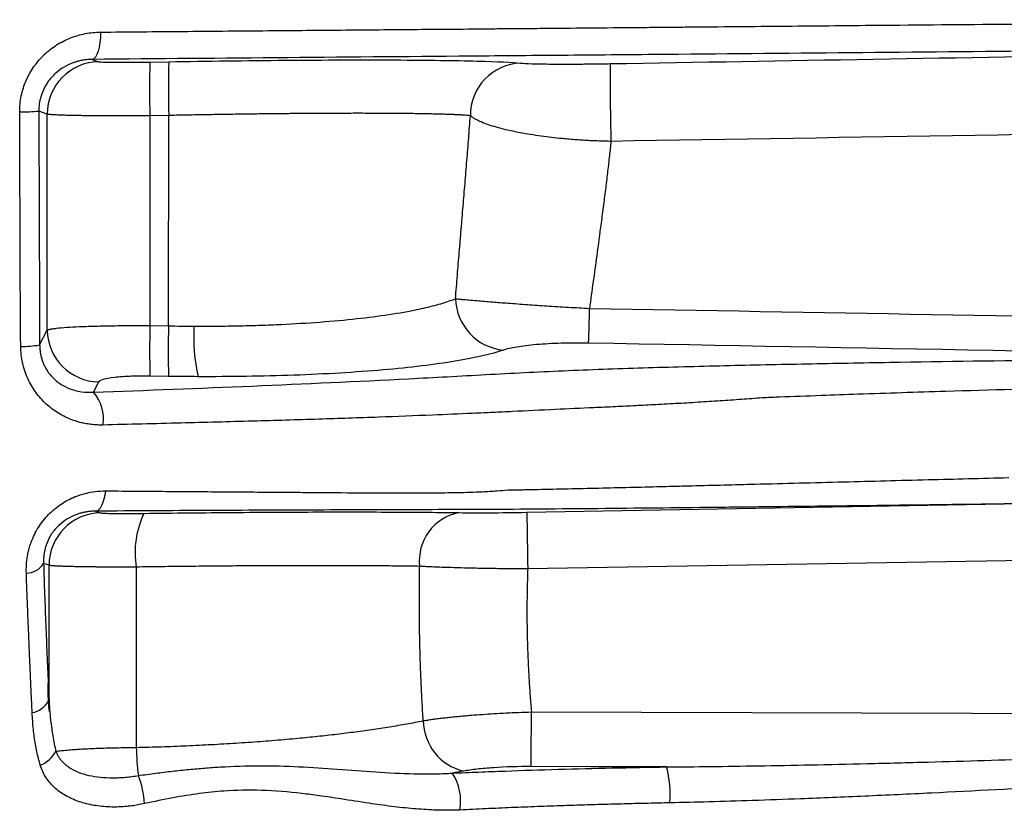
# Model space of a CAD drawing. Header units: millimetres. Extents: x 5 to 597, y 5 to 415.
# Tile 86 of 132: x 336.29 to 341.92, y 312.48 to 317.01. Entities that reach past the tile are written whole.
import ezdxf

# ---------------------------------------------------------------- set-up
doc = ezdxf.new("R2010")
doc.units = ezdxf.units.MM

msp = doc.modelspace()

# ---------------------------------------------------------------- linework, layer by layer
at = {"color": 7, "linetype": 'Continuous', "lineweight": 25}
for p, q in [((336.7, 316.7799), (336.7366, 316.7668)), ((337.0307, 316.7646), (337.1389, 316.7664)), ((336.4426, 316.4664), (336.3946, 316.4835)), ((336.4426, 315.2286), (336.4426, 316.4664)), ((337.1389, 316.4587), (337.0307, 316.4569)), ((337.0307, 316.4569), (337.0307, 315.2548)), ((337.1372, 315.2532), (337.1389, 316.4587)), ((336.3995, 315.1439), (336.4426, 315.2286)), ((337.0307, 315.2548), (337.1372, 315.2532)), ((336.7366, 314.932), (336.7069, 314.8735)), ((337.1372, 314.9639), (337.0307, 314.9655)), ((336.7197, 314.1918), (336.7472, 314.182)), ((336.4532, 313.8816), (336.4218, 313.8928)), ((336.4521, 313.0986), (336.4502, 313.0986))]:
    msp.add_line(p, q, dxfattribs=at)
at = {"color": 7, "linetype": 'Continuous', "lineweight": 25, "flags": 128}
for points in [[(336.7479, 316.9361), (336.747, 316.906), (336.7443, 316.8772), (336.74, 316.8505), (336.7341, 316.8271), (336.7268, 316.8077), (336.7186, 316.793), (336.7095, 316.7836), (336.7, 316.7799)], [(336.7197, 314.1918), (336.7295, 314.1946), (336.739, 314.2012), (336.7479, 314.2116), (336.7561, 314.2255), (336.7633, 314.2425), (336.7694, 314.2622), (336.7742, 314.2842), (336.7775, 314.3078)], [(339.1882, 314.1852), (340.7192, 314.2119), (341.9218, 314.2329)], [(336.4532, 313.1176), (336.4532, 313.5454), (336.4532, 313.8816)], [(336.9519, 313.8714), (336.9524, 313.2929), (336.9527, 312.8384)], [(339.2136, 312.7286), (339.2137, 312.7418), (339.2137, 312.7646), (339.2138, 312.7962), (339.2139, 312.8357), (339.2141, 312.8815), (339.2142, 312.9323), (339.2144, 312.9862), (339.2145, 313.0415)], [(339.2145, 313.0415), (342.9981, 313.0305), (345.9713, 313.0219)], [(339.9886, 312.7263), (339.5546, 312.7276), (339.2136, 312.7286)]]:
    msp.add_lwpolyline(points, dxfattribs=at)
at = {"color": 7, "linetype": 'Continuous', "lineweight": 25}
for centre, radius, start, end in [((336.7428, 316.4666), 0.3002, 91.1804, 180.0467), ((341.6309, 316.6108), 4.6028, 178.0845, 181.9155), ((341.7391, 316.6126), 4.6028, 178.0845, 181.9155), ((339.1636, 316.4603), 0.2984, 92.0429, 180.5681), ((353.0914, 316.6907), 13.4266, 179.72371, 181.62382), ((336.2985, 317.6183), 1.1389, 269.3357, 274.8415), ((339.0862, 315.4188), 0.3063, 181.8693, 263.9271), ((329.6903, 315.5132), 9.8584, 357.91464, 359.07192), ((336.7441, 315.2335), 0.3016, 180.93, 268.575), ((342.725, 315.1102), 5.6962, 178.545, 181.455), ((342.8315, 315.1085), 5.6962, 178.545, 181.455), ((338.291, 315.1906), 1.0099, 176.5344, 193.0661), ((336.305, 315.6821), 0.5464, 268.5466, 279.9658), ((336.5432, 314.724), 0.2217, 349.9479, 42.402), ((336.7534, 313.8818), 0.3002, 91.1804, 180.0467), ((337.48, 313.9518), 0.5342, 154.8186, 188.657), ((338.852, 313.9089), 0.2791, 100.4689, 186.8481), ((401.4876, 315.0296), 62.3051, 180.776497, 181.074572), ((336.3228, 313.9521), 0.1154, 270.2437, 329.0728), ((336.334, 313.1685), 0.1326, 279.8291, 330.8968), ((338.8981, 312.9968), 0.303, 181.041, 256.2504), ((338.4865, 312.8723), 1.5342, 181.2667, 187.3079), ((336.3403, 312.8978), 0.1729, 291.2689, 331.7434), ((339.4005, 312.5693), 0.6087, 355.4302, 14.9435), ((336.4763, 312.4867), 0.5243, 3.2258, 21.2971), ((338.5146, 312.5298), 0.295, 350.2433, 33.1755)]:
    msp.add_arc(centre, radius, start, end, dxfattribs=at)
for points, knots in [([(336.7479, 316.9361), (336.9048, 316.9375), (337.2149, 316.9403), (337.6739, 316.9443), (338.1211, 316.9481), (338.5564, 316.9522), (338.8719, 316.9538), (339.0594, 316.9566), (339.1291, 316.9567), (339.1927, 316.9574), (339.3324, 316.9585), (339.5424, 316.9604), (339.7763, 316.9627), (339.9324, 316.9639), (340.0262, 316.9651), (340.1681, 316.9659), (340.3885, 316.9683), (340.671, 316.9708), (340.9507, 316.9734), (341.3898, 316.9775), (341.9852, 316.9826), (342.7339, 316.9871), (343.5051, 316.9915), (344.2761, 316.9961), (345.0239, 317.0009), (345.4965, 317.0053), (345.7196, 317.0074)], [0, 0, 0, 0, 0.052531, 0.103814, 0.153828, 0.202558, 0.24999, 0.259893, 0.265615, 0.273421, 0.28124, 0.312488, 0.343737, 0.359362, 0.364563, 0.374988, 0.406679, 0.438074, 0.469176, 0.499991, 0.584535, 0.667847, 0.749996, 0.842209, 0.925532, 1, 1, 1, 1]), ([(336.2853, 316.4795), (336.2852, 316.5106), (336.2883, 316.5412), (336.3006, 316.6013), (336.31, 316.6311), (336.3466, 316.7153), (336.3825, 316.7661), (336.4477, 316.828), (336.4716, 316.8466), (336.522, 316.8785), (336.5483, 316.8919), (336.6032, 316.9135), (336.6318, 316.9218), (336.6893, 316.933), (336.7184, 316.9359), (336.7479, 316.9361)], [0, 0, 0, 0, 0.125, 0.125, 0.25, 0.25, 0.5, 0.5, 0.625, 0.625, 0.75, 0.75, 0.875, 0.875, 1, 1, 1, 1]), ([(345.6731, 316.8589), (345.2985, 316.8555), (344.9244, 316.8522), (344.1762, 316.8456), (343.8022, 316.8423), (342.6799, 316.8323), (341.931, 316.8256), (340.8067, 316.8155), (340.4319, 316.8121), (339.8694, 316.807), (339.682, 316.8053), (339.3081, 316.802), (339.1218, 316.8005), (338.1926, 316.7927), (337.447, 316.7864), (336.7, 316.7799)], [0, 0, 0, 0, 0.125, 0.125, 0.25, 0.25, 0.5, 0.5, 0.625, 0.625, 0.6875, 0.6875, 0.75, 0.75, 1, 1, 1, 1]), ([(336.7, 316.7799), (336.6915, 316.7796), (336.675, 316.7792), (336.6512, 316.7762), (336.6292, 316.772), (336.6092, 316.7667), (336.5779, 316.7563), (336.5376, 316.737), (336.4901, 316.7021), (336.4502, 316.6587), (336.4221, 316.6115), (336.4054, 316.5667), (336.3962, 316.5257), (336.3951, 316.4979), (336.3946, 316.4841)], [0, 0, 0, 0, 0.057891, 0.111898, 0.162026, 0.208278, 0.250662, 0.382137, 0.500538, 0.629384, 0.750051, 0.834176, 0.917282, 1, 1, 1, 1]), ([(336.7366, 316.7668), (336.739, 316.7659), (336.7474, 316.7652), (336.7785, 316.7639), (336.8012, 316.7635), (336.8576, 316.763), (336.8911, 316.7631), (336.9609, 316.7636), (336.9969, 316.764), (337.0307, 316.7646)], [0, 0, 0, 0, 0.25, 0.25, 0.5, 0.5, 0.75, 0.75, 1, 1, 1, 1]), ([(337.1389, 316.7664), (337.3557, 316.7701), (337.5842, 316.7731), (337.9175, 316.7758), (338.0269, 316.7764), (338.237, 316.777), (338.3378, 316.777), (338.5258, 316.7762), (338.6131, 316.7755), (338.7707, 316.7735), (338.841, 316.7722), (339.0233, 316.7674), (339.1063, 316.7632), (339.153, 316.7585)], [0, 0, 0, 0, 0.25, 0.25, 0.375, 0.375, 0.5, 0.5, 0.625, 0.625, 0.75, 0.75, 1, 1, 1, 1]), ([(339.153, 316.7585), (339.1664, 316.7571), (339.1882, 316.756), (339.2335, 316.7547), (339.2507, 316.7543), (339.2885, 316.7537), (339.3091, 316.7535), (339.354, 316.7532), (339.3785, 316.7531), (339.4298, 316.7531), (339.4567, 316.7532), (339.5129, 316.7535), (339.5426, 316.7538), (339.6031, 316.7545), (339.6338, 316.755), (339.6649, 316.7555)], [0, 0, 0, 0, 0.25, 0.25, 0.375, 0.375, 0.5, 0.5, 0.625, 0.625, 0.75, 0.75, 0.875, 0.875, 1, 1, 1, 1]), ([(336.2911, 315.1359), (336.2908, 315.1614), (336.2901, 315.2148), (336.2895, 315.2898), (336.2891, 315.376), (336.2887, 315.4893), (336.2882, 315.6376), (336.287, 315.9738), (336.2861, 316.2549), (336.2853, 316.4795)], [0, 0, 0, 0, 0.057099, 0.119212, 0.167582, 0.24946, 0.37228, 0.49859, 1, 1, 1, 1]), ([(336.3946, 316.4835), (336.3954, 316.2603), (336.3966, 315.9253), (336.398, 315.5346), (336.3986, 315.3672), (336.399, 315.2555), (336.3992, 315.1997), (336.3995, 315.1439)], [0, 0, 0, 0, 0.5, 0.75, 0.875, 0.875, 1, 1, 1, 1]), ([(337.0307, 316.4569), (337.0188, 316.4568), (336.9953, 316.4566), (336.9608, 316.4564), (336.9275, 316.4563), (336.8957, 316.4562), (336.8653, 316.4562), (336.8364, 316.4562), (336.809, 316.4562), (336.7832, 316.4563), (336.7588, 316.4564), (336.7359, 316.4565), (336.7145, 316.4567), (336.6946, 316.4569), (336.676, 316.4571), (336.6588, 316.4573), (336.643, 316.4575), (336.6166, 316.4579), (336.5816, 316.4585), (336.5421, 316.4596), (336.5089, 316.4607), (336.4824, 316.462), (336.4625, 316.4634), (336.4486, 316.4649), (336.4446, 316.4659), (336.4426, 316.4664)], [0, 0, 0, 0, 0.04019, 0.07919, 0.116998, 0.153615, 0.18904, 0.223275, 0.256318, 0.28817, 0.318831, 0.3483, 0.376579, 0.403665, 0.429561, 0.454265, 0.477778, 0.500099, 0.575111, 0.648924, 0.721538, 0.792952, 0.863168, 0.932183, 1, 1, 1, 1]), ([(338.8653, 316.4573), (338.8606, 316.4578), (338.8512, 316.4586), (338.8343, 316.4599), (338.8153, 316.4611), (338.794, 316.4622), (338.7703, 316.4633), (338.7443, 316.4643), (338.7159, 316.4653), (338.6852, 316.4661), (338.652, 316.467), (338.6165, 316.4677), (338.5786, 316.4684), (338.5383, 316.469), (338.4956, 316.4696), (338.4505, 316.47), (338.4031, 316.4704), (338.3535, 316.4707), (338.3015, 316.4708), (338.2487, 316.4709), (338.1941, 316.4709), (338.137, 316.4708), (338.0746, 316.4706), (338.0067, 316.4703), (337.9332, 316.4698), (337.8539, 316.4692), (337.7688, 316.4684), (337.6777, 316.4674), (337.5808, 316.4661), (337.4781, 316.4647), (337.3698, 316.463), (337.2561, 316.461), (337.1784, 316.4595), (337.1389, 316.4587)], [0, 0, 0, 0, 0.0259607, 0.0521349, 0.0785228, 0.1051243, 0.1319394, 0.1589681, 0.1862105, 0.2136666, 0.2413364, 0.2692198, 0.297317, 0.3256278, 0.3541524, 0.3828908, 0.4118429, 0.4410087, 0.4703883, 0.4999817, 0.5275399, 0.5569156, 0.5881089, 0.6211198, 0.6559482, 0.6925941, 0.7310574, 0.7713381, 0.8134361, 0.8573513, 0.9030838, 0.9506334, 1, 1, 1, 1]), ([(338.7801, 315.4088), (338.7836, 315.4533), (338.7908, 315.5423), (338.8017, 315.675), (338.8127, 315.8072), (338.8237, 315.9386), (338.8346, 316.0693), (338.8453, 316.1994), (338.8556, 316.3288), (338.862, 316.4145), (338.8653, 316.4573)], [0, 0, 0, 0, 0.125482, 0.250776, 0.375906, 0.500898, 0.625777, 0.750571, 0.875303, 1, 1, 1, 1]), ([(339.6702, 316.3103), (339.6572, 316.3105), (339.631, 316.3111), (339.5915, 316.3124), (339.5517, 316.3142), (339.5116, 316.3164), (339.4714, 316.3191), (339.4314, 316.3223), (339.3629, 316.3285), (339.2647, 316.3398), (339.1564, 316.3576), (339.0532, 316.3794), (338.9799, 316.4007), (338.9283, 316.4206), (338.8992, 316.4345), (338.8788, 316.4465), (338.8695, 316.4539), (338.8653, 316.4573)], [0, 0, 0, 0, 0.034445, 0.069441, 0.104954, 0.140947, 0.177378, 0.214203, 0.251374, 0.369404, 0.500932, 0.601229, 0.750329, 0.826755, 0.893552, 0.951141, 1, 1, 1, 1]), ([(339.6702, 316.3103), (339.6673, 316.2829), (339.6612, 316.2264), (339.651, 316.1384), (339.6397, 316.0447), (339.6271, 315.9452), (339.6101, 315.8151), (339.5833, 315.6188), (339.561, 315.4544), (339.5474, 315.3536)], [0, 0, 0, 0, 0.089183, 0.183704, 0.283567, 0.388777, 0.499336, 0.692878, 1, 1, 1, 1]), ([(337.283, 315.2516), (337.3029, 315.2516), (337.3428, 315.2515), (337.4024, 315.2518), (337.4617, 315.2524), (337.5208, 315.2533), (337.5794, 315.2546), (337.6376, 315.2562), (337.6953, 315.2582), (337.8112, 315.2628), (337.982, 315.2726), (338.192, 315.291), (338.3828, 315.3146), (338.5132, 315.3369), (338.5987, 315.355), (338.6494, 315.3672), (338.697, 315.3802), (338.7415, 315.3941), (338.7671, 315.4038), (338.7801, 315.4088)], [0, 0, 0, 0, 0.030324, 0.060697, 0.091118, 0.121589, 0.152112, 0.182688, 0.213317, 0.244002, 0.369586, 0.497973, 0.622928, 0.753085, 0.799841, 0.847908, 0.89729, 0.947986, 1, 1, 1, 1]), ([(338.7801, 315.4088), (338.785, 315.4083), (338.7968, 315.4072), (338.8207, 315.405), (338.8555, 315.4018), (338.911, 315.3971), (338.9863, 315.3909), (339.0841, 315.3833), (339.1884, 315.3757), (339.2852, 315.3692), (339.3641, 315.3641), (339.4257, 315.3604), (339.4868, 315.3568), (339.5273, 315.3546), (339.5474, 315.3536)], [0, 0, 0, 0, 0.039452, 0.093869, 0.163971, 0.250491, 0.384499, 0.500015, 0.63016, 0.749705, 0.814064, 0.877342, 0.939369, 1, 1, 1, 1]), ([(336.4426, 315.2286), (336.4436, 315.2292), (336.4456, 315.2305), (336.4509, 315.2323), (336.4576, 315.234), (336.4655, 315.2356), (336.4745, 315.2371), (336.4844, 315.2385), (336.5072, 315.2413), (336.5505, 315.2451), (336.6158, 315.2487), (336.6772, 315.2511), (336.7309, 315.2526), (336.7877, 315.2538), (336.8468, 315.2546), (336.9075, 315.2551), (336.9689, 315.2552), (337.0102, 315.2549), (337.0307, 315.2548)], [0, 0, 0, 0, 0.039284, 0.076979, 0.113084, 0.1476, 0.180527, 0.211864, 0.241612, 0.375705, 0.500415, 0.574038, 0.646902, 0.719011, 0.790371, 0.860986, 0.93086, 1, 1, 1, 1]), ([(339.5421, 315.1545), (339.4881, 315.1555), (339.4356, 315.1552), (339.3337, 315.1521), (339.2869, 315.1494), (339.2009, 315.142), (339.1636, 315.1374), (339.0994, 315.1267), (339.0735, 315.1207), (339.0538, 315.1141)], [0, 0, 0, 0, 0.25, 0.25, 0.5, 0.5, 0.75, 0.75, 1, 1, 1, 1]), ([(336.7615, 314.6854), (336.7515, 314.6853), (336.7316, 314.6852), (336.702, 314.6873), (336.6728, 314.6911), (336.6441, 314.6967), (336.6158, 314.7042), (336.5691, 314.7197), (336.5069, 314.7493), (336.4352, 314.8032), (336.3748, 314.8706), (336.3362, 314.9378), (336.3137, 314.9956), (336.3012, 315.0413), (336.2931, 315.0881), (336.2918, 315.1199), (336.2911, 315.1359)], [0, 0, 0, 0, 0.042113, 0.083875, 0.12542, 0.166878, 0.20838, 0.250048, 0.376378, 0.499555, 0.626022, 0.749155, 0.812459, 0.874899, 0.937177, 1, 1, 1, 1]), ([(336.3995, 315.1439), (336.3997, 315.1368), (336.4001, 315.1225), (336.4026, 315.1013), (336.4066, 315.0805), (336.4123, 315.0602), (336.4195, 315.0404), (336.4333, 315.0101), (336.4592, 314.9709), (336.4996, 314.9322), (336.5472, 314.9023), (336.5936, 314.8847), (336.6475, 314.873), (336.6839, 314.8733), (336.7069, 314.8735)], [0, 0, 0, 0, 0.041738, 0.083323, 0.124902, 0.166623, 0.208633, 0.251075, 0.369974, 0.501302, 0.616149, 0.750502, 0.842782, 1, 1, 1, 1]), ([(339.0538, 315.1141), (338.9868, 315.0918), (338.8947, 315.0703), (338.6627, 315.0316), (338.5227, 315.0146), (338.2087, 314.9872), (338.0348, 314.977), (337.6747, 314.9642), (337.4887, 314.9615), (337.3073, 314.9623)], [0, 0, 0, 0, 0.25, 0.25, 0.5, 0.5, 0.75, 0.75, 1, 1, 1, 1]), ([(336.7069, 314.8735), (337.0121, 314.8844), (337.3157, 314.896), (337.9177, 314.9215), (338.2162, 314.9353), (338.6595, 314.9582), (338.8065, 314.9661), (339.0994, 314.9825), (339.2474, 314.99), (339.5478, 315.003), (339.6999, 315.0086), (339.9312, 315.0157), (340.0089, 315.0179), (340.1643, 315.022), (340.2423, 315.024), (340.4768, 315.0296), (340.6342, 315.0329), (340.9496, 315.0392), (341.1079, 315.0421), (341.5841, 315.0501), (341.9036, 315.0545), (342.8683, 315.0651), (343.5197, 315.0685), (344.1777, 315.0688)], [0, 0, 0, 0, 0.125, 0.125, 0.25, 0.25, 0.3125, 0.3125, 0.375, 0.375, 0.4375, 0.4375, 0.46875, 0.46875, 0.5, 0.5, 0.5625, 0.5625, 0.625, 0.625, 0.75, 0.75, 1, 1, 1, 1]), ([(337.0307, 314.9655), (336.9969, 314.966), (336.9609, 314.9658), (336.8911, 314.9632), (336.8576, 314.9609), (336.8012, 314.9544), (336.7785, 314.9504), (336.7474, 314.9414), (336.739, 314.9366), (336.7366, 314.932)], [0, 0, 0, 0, 0.25, 0.25, 0.5, 0.5, 0.75, 0.75, 1, 1, 1, 1]), ([(344.1956, 314.9312), (344.1242, 314.9305), (343.9778, 314.929), (343.7528, 314.9262), (343.5171, 314.9229), (343.2331, 314.9182), (342.8452, 314.911), (342.2813, 314.8981), (341.6747, 314.8809), (341.1806, 314.8646), (340.864, 314.8532), (340.6857, 314.8468), (340.5784, 314.8426), (340.5502, 314.8415)], [0, 0, 0, 0, 0.058028, 0.119035, 0.183047, 0.250091, 0.350792, 0.500127, 0.712596, 0.851113, 0.910157, 0.976397, 1, 1, 1, 1]), ([(340.5502, 314.8415), (340.5108, 314.8386), (340.4307, 314.8327), (340.309, 314.8243), (340.1837, 314.8162), (340.0554, 314.8083), (339.9309, 314.8022), (339.8111, 314.7952), (339.6932, 314.7897), (339.5388, 314.7826), (339.3409, 314.7735), (339.1677, 314.7655), (339.0492, 314.7597), (338.9945, 314.7571), (338.9375, 314.7547), (338.8233, 314.7491), (338.6235, 314.741), (338.3303, 314.7294), (337.9874, 314.7179), (337.6102, 314.707), (337.1985, 314.6961), (336.9107, 314.689), (336.7615, 314.6854)], [0, 0, 0, 0, 0.029749, 0.060497, 0.092255, 0.12503, 0.158152, 0.18741, 0.217288, 0.249687, 0.308376, 0.374444, 0.390096, 0.405748, 0.419597, 0.437065, 0.499655, 0.583347, 0.675243, 0.775307, 0.883535, 1, 1, 1, 1]), ([(339.0798, 314.3132), (339.0833, 314.3134), (339.0904, 314.3139), (339.0993, 314.3135), (339.11, 314.3138), (339.1312, 314.3142), (339.1789, 314.3151), (339.279, 314.3172), (339.4813, 314.3216), (339.717, 314.3272), (339.9165, 314.3319), (340.036, 314.3352), (340.1567, 314.3379), (340.3155, 314.3422), (340.6039, 314.3496), (340.9927, 314.3597), (341.4768, 314.3722), (341.7928, 314.3801), (341.9468, 314.384)], [0, 0, 0, 0, 0.003892, 0.007837, 0.010016, 0.01567, 0.031333, 0.062652, 0.1253, 0.250296, 0.312735, 0.334683, 0.375184, 0.438615, 0.500124, 0.675085, 0.841613, 1, 1, 1, 1]), ([(336.3233, 313.8367), (336.3231, 313.8468), (336.3228, 313.8668), (336.3246, 313.8969), (336.3282, 313.9268), (336.3338, 313.9563), (336.3413, 313.9853), (336.3523, 314.019), (336.3684, 314.057), (336.3988, 314.1119), (336.4476, 314.1747), (336.5082, 314.2249), (336.5614, 314.2565), (336.6075, 314.2778), (336.66, 314.2948), (336.7186, 314.3061), (336.7577, 314.3072), (336.7775, 314.3078)], [0, 0, 0, 0, 0.0432976, 0.0857648, 0.127535, 0.1687489, 0.2095579, 0.2501287, 0.3123218, 0.3748043, 0.4993644, 0.6243817, 0.6865999, 0.7495583, 0.8318891, 0.9148826, 1, 1, 1, 1]), ([(336.7775, 314.3078), (336.8403, 314.3074), (336.9639, 314.3066), (337.1448, 314.3052), (337.3185, 314.3039), (337.4848, 314.3026), (337.6438, 314.3015), (337.7956, 314.3004), (337.9923, 314.2989), (338.2298, 314.2971), (338.4635, 314.2968), (338.6488, 314.297), (338.7664, 314.2979), (338.8626, 314.3003), (338.9378, 314.3033), (339.01, 314.3074), (339.059, 314.3115), (339.0798, 314.3132)], [0, 0, 0, 0, 0.079727, 0.156682, 0.230866, 0.302274, 0.370901, 0.436737, 0.499769, 0.628152, 0.749807, 0.810196, 0.874832, 0.906214, 0.937346, 0.973483, 1, 1, 1, 1]), ([(336.7197, 314.1918), (336.712, 314.1917), (336.697, 314.1914), (336.6745, 314.1889), (336.6528, 314.1851), (336.6318, 314.1799), (336.5992, 314.1694), (336.5567, 314.1492), (336.5069, 314.1113), (336.466, 314.063), (336.4407, 314.0133), (336.4276, 313.9692), (336.4215, 313.9309), (336.4217, 313.9061), (336.4218, 313.8933)], [0, 0, 0, 0, 0.054301, 0.106471, 0.156561, 0.204627, 0.250735, 0.381752, 0.500857, 0.625967, 0.749673, 0.828334, 0.911408, 1, 1, 1, 1]), ([(341.9218, 314.2329), (341.4637, 314.227), (341.0091, 314.2214), (340.4459, 314.215), (340.3335, 314.2137), (340.1093, 314.2113), (339.9972, 314.21), (339.6632, 314.2066), (339.4437, 314.2046), (339.1222, 314.2023), (339.0162, 314.2017), (338.8086, 314.2008), (338.7063, 314.2005), (338.3987, 314.1996), (338.1936, 314.199), (337.7796, 314.1975), (337.5704, 314.1966), (337.148, 314.1944), (336.9347, 314.1932), (336.7197, 314.1918)], [0, 0, 0, 0, 0.25, 0.25, 0.3125, 0.3125, 0.375, 0.375, 0.5, 0.5, 0.5625, 0.5625, 0.625, 0.625, 0.75, 0.75, 0.875, 0.875, 1, 1, 1, 1]), ([(336.9966, 314.1791), (337.1679, 314.1814), (337.3395, 314.1832), (337.6745, 314.1859), (337.838, 314.1868), (338.1486, 314.1875), (338.2957, 314.1873), (338.5668, 314.186), (338.6908, 314.1849), (338.8013, 314.1833)], [0, 0, 0, 0, 0.25, 0.25, 0.5, 0.5, 0.75, 0.75, 1, 1, 1, 1]), ([(346.4949, 313.9824), (346.4961, 313.9843), (346.4985, 313.9879), (346.4969, 313.9951), (346.4912, 314.001), (346.4822, 314.0068), (346.4695, 314.0126), (346.453, 314.0184), (346.4328, 314.0242), (346.4087, 314.03), (346.3808, 314.0358), (346.3491, 314.0416), (346.3136, 314.0474), (346.2742, 314.0531), (346.2191, 314.0604), (346.1452, 314.0691), (346.0495, 314.079), (345.8969, 314.093), (345.6692, 314.1108), (345.3394, 314.1328), (344.8488, 314.1605), (344.3062, 314.1863), (343.7508, 314.2075), (343.3131, 314.2212), (342.9156, 314.2301), (342.5596, 314.2349), (342.2314, 314.2362), (342.0219, 314.2339), (341.9218, 314.2329)], [0, 0, 0, 0, 0.0014199, 0.0027241, 0.0043866, 0.0066679, 0.0096716, 0.0134423, 0.0180021, 0.0233633, 0.0295335, 0.0365177, 0.0443192, 0.0529405, 0.0623834, 0.0804964, 0.1013324, 0.1248945, 0.1801824, 0.2499157, 0.3398782, 0.4999518, 0.6035545, 0.7019905, 0.785486, 0.8629888, 0.9344945, 1, 1, 1, 1]), ([(336.7472, 314.182), (336.7496, 314.1811), (336.7574, 314.1804), (336.7838, 314.1793), (336.8017, 314.1789), (336.8694, 314.1781), (336.9302, 314.1783), (336.9966, 314.1791)], [0, 0, 0, 0, 0.25, 0.25, 0.5, 0.5, 1, 1, 1, 1]), ([(338.8013, 314.1833), (338.8249, 314.1829), (338.8512, 314.1827), (338.909, 314.1826), (338.9409, 314.1826), (339.0404, 314.1831), (339.1139, 314.1839), (339.1882, 314.1852)], [0, 0, 0, 0, 0.25, 0.25, 0.5, 0.5, 1, 1, 1, 1]), ([(336.4218, 313.8928), (336.4256, 313.7725), (336.4297, 313.6555), (336.4388, 313.4274), (336.4437, 313.3163), (336.4489, 313.2073)], [0, 0, 0, 0, 0.5, 0.5, 1, 1, 1, 1]), ([(336.9519, 313.8714), (336.9408, 313.8714), (336.9184, 313.8713), (336.8855, 313.8713), (336.8531, 313.8713), (336.8215, 313.8713), (336.7908, 313.8714), (336.7611, 313.8716), (336.7326, 313.8718), (336.7054, 313.8721), (336.6796, 313.8724), (336.6552, 313.8727), (336.6324, 313.8731), (336.611, 313.8735), (336.5913, 313.8739), (336.573, 313.8744), (336.5564, 313.8748), (336.5412, 313.8753), (336.5275, 313.8758), (336.5152, 313.8763), (336.5043, 313.8768), (336.4946, 313.8773), (336.4862, 313.8778), (336.4789, 313.8783), (336.4726, 313.8788), (336.4674, 313.8793), (336.463, 313.8797), (336.4595, 313.8802), (336.4567, 313.8807), (336.4546, 313.8811), (336.4537, 313.8814), (336.4532, 313.8816)], [0, 0, 0, 0, 0.042513, 0.085049, 0.12752, 0.169839, 0.211918, 0.253672, 0.29502, 0.335884, 0.376189, 0.415867, 0.454853, 0.49309, 0.530527, 0.567117, 0.602821, 0.637605, 0.671441, 0.704308, 0.736189, 0.767071, 0.796947, 0.825813, 0.85367, 0.880522, 0.906374, 0.931236, 0.955119, 0.978036, 1, 1, 1, 1]), ([(338.5749, 313.8756), (338.5593, 313.8758), (338.528, 313.8763), (338.4791, 313.8769), (338.4288, 313.8775), (338.377, 313.878), (338.3239, 313.8784), (338.2693, 313.8788), (338.2133, 313.8791), (338.1561, 313.8793), (338.0976, 313.8795), (338.0378, 313.8795), (337.9769, 313.8796), (337.9148, 313.8795), (337.8516, 313.8794), (337.7873, 313.8792), (337.7221, 313.8789), (337.6558, 313.8786), (337.5887, 313.8782), (337.5207, 313.8777), (337.4519, 313.8772), (337.3824, 313.8766), (337.3121, 313.8759), (337.2412, 313.8751), (337.1696, 313.8743), (337.0975, 313.8734), (337.025, 313.8725), (336.9763, 313.8718), (336.9519, 313.8714)], [0, 0, 0, 0, 0.038183, 0.076387, 0.114613, 0.152861, 0.191132, 0.229424, 0.267738, 0.306075, 0.344434, 0.382815, 0.421219, 0.459645, 0.498094, 0.536565, 0.575058, 0.613575, 0.652114, 0.690676, 0.729261, 0.767869, 0.806499, 0.845153, 0.88383, 0.92253, 0.961253, 1, 1, 1, 1]), ([(338.5951, 312.9913), (338.5929, 313.0283), (338.5884, 313.1022), (338.5831, 313.2131), (338.5789, 313.3238), (338.5758, 313.4344), (338.5738, 313.5449), (338.573, 313.6553), (338.5732, 313.7655), (338.5743, 313.8389), (338.5749, 313.8756)], [0, 0, 0, 0, 0.1256542, 0.2510571, 0.376241, 0.5012381, 0.6260805, 0.7508003, 0.8754296, 1, 1, 1, 1]), ([(339.1934, 313.8611), (339.1814, 313.8612), (339.1565, 313.8613), (339.1182, 313.8615), (339.0776, 313.8618), (339.0351, 313.8622), (338.9909, 313.8628), (338.9451, 313.8636), (338.8981, 313.8644), (338.8398, 313.8657), (338.7726, 313.8675), (338.7081, 313.8696), (338.6558, 313.8717), (338.6134, 313.8735), (338.5878, 313.8749), (338.5749, 313.8756)], [0, 0, 0, 0, 0.051141, 0.105561, 0.163278, 0.224293, 0.288582, 0.356097, 0.42676, 0.500457, 0.625904, 0.750595, 0.832989, 0.916213, 1, 1, 1, 1]), ([(339.1934, 313.8611), (339.1924, 313.8309), (339.1904, 313.7704), (339.1891, 313.6795), (339.1889, 313.5885), (339.1899, 313.4974), (339.1923, 313.4062), (339.1959, 313.315), (339.2008, 313.2238), (339.2069, 313.1326), (339.212, 313.0718), (339.2145, 313.0415)], [0, 0, 0, 0, 0.110885, 0.221776, 0.332696, 0.443665, 0.554705, 0.665837, 0.777083, 0.888463, 1, 1, 1, 1]), ([(336.3567, 313.0378), (336.3558, 313.0568), (336.354, 313.0993), (336.3506, 313.171), (336.3466, 313.2593), (336.3418, 313.3671), (336.3362, 313.4981), (336.3299, 313.6561), (336.3256, 313.7734), (336.3233, 313.8367)], [0, 0, 0, 0, 0.074816, 0.167622, 0.280696, 0.41692, 0.579751, 0.772991, 1, 1, 1, 1]), ([(336.4499, 313.104), (336.4497, 313.1078), (336.4493, 313.1155), (336.4489, 313.1316), (336.4487, 313.1529), (336.4489, 313.1796), (336.4489, 313.1981), (336.4489, 313.2073)], [0, 0, 0, 0, 0.124767, 0.248443, 0.498146, 0.750191, 1, 1, 1, 1]), ([(336.4532, 313.1176), (336.4542, 313.0971), (336.4561, 313.0561), (336.4614, 312.9987), (336.4676, 312.9481), (336.4746, 312.9026), (336.4825, 312.8595), (336.4893, 312.8302), (336.4925, 312.816)], [0, 0, 0, 0, 0.200176, 0.400394, 0.56595, 0.700587, 0.855168, 1, 1, 1, 1]), ([(336.403, 312.7367), (336.3994, 312.7495), (336.3921, 312.7753), (336.383, 312.8152), (336.3751, 312.8564), (336.3685, 312.899), (336.3632, 312.9434), (336.3591, 312.9897), (336.3575, 313.0215), (336.3567, 313.0378)], [0, 0, 0, 0, 0.1320759, 0.2669599, 0.4048323, 0.5458687, 0.6904998, 0.8415026, 1, 1, 1, 1]), ([(338.5951, 312.9913), (338.6036, 312.9927), (338.6206, 312.9954), (338.648, 312.9994), (338.6766, 313.0032), (338.7066, 313.0069), (338.7377, 313.0105), (338.7698, 313.0139), (338.8028, 313.0171), (338.8365, 313.0202), (338.8798, 313.0238), (338.9339, 313.0279), (339.0003, 313.0321), (339.0697, 313.0359), (339.1415, 313.0391), (339.1901, 313.0407), (339.2145, 313.0415)], [0, 0, 0, 0, 0.0560506, 0.1121394, 0.1681919, 0.2241338, 0.2798912, 0.3353918, 0.390565, 0.4453425, 0.4996589, 0.5955824, 0.6940084, 0.79453, 0.8966919, 1, 1, 1, 1]), ([(339.9886, 312.7263), (340.0718, 312.7271), (340.2465, 312.7289), (340.521, 312.733), (340.8205, 312.7386), (341.1449, 312.7459), (341.5844, 312.7571), (342.2003, 312.7754), (343.01, 312.8042), (343.7938, 312.8376), (344.4314, 312.8689), (344.87, 312.8943), (345.1461, 312.9129), (345.3089, 312.9254), (345.3839, 312.9315), (345.4544, 312.9377), (345.5204, 312.9438), (345.5819, 312.9499), (345.6389, 312.956), (345.6914, 312.9621), (345.7395, 312.9682), (345.783, 312.9742), (345.8221, 312.9803), (345.8567, 312.9862), (345.8868, 312.9921), (345.9124, 312.998), (345.9336, 313.0038), (345.9502, 313.0096), (345.9628, 313.015), (345.9688, 313.0199), (345.9713, 313.0219)], [0, 0, 0, 0, 0.041702, 0.087555, 0.137559, 0.191715, 0.250023, 0.357641, 0.499988, 0.655304, 0.749961, 0.819134, 0.87497, 0.888248, 0.900781, 0.912568, 0.92361, 0.933908, 0.943462, 0.952272, 0.960339, 0.967664, 0.974248, 0.980094, 0.985203, 0.98958, 0.99323, 0.996165, 0.998405, 1, 1, 1, 1]), ([(345.9785, 313.0175), (345.977, 313.0153), (345.9739, 313.0108), (345.9671, 313.0047), (345.9587, 312.9985), (345.9484, 312.9923), (345.9362, 312.9862), (345.9222, 312.98), (345.9063, 312.9738), (345.8886, 312.9676), (345.8689, 312.9615), (345.8475, 312.9553), (345.8241, 312.9491), (345.7989, 312.9429), (345.7718, 312.9367), (345.7429, 312.9305), (345.712, 312.9243), (345.6793, 312.918), (345.6448, 312.9118), (345.6083, 312.9055), (345.57, 312.8993), (345.5298, 312.893), (345.4878, 312.8867), (345.4439, 312.8804), (345.3981, 312.8741), (345.3504, 312.8677), (345.3009, 312.8613), (345.2115, 312.8502), (345.0785, 312.8347), (344.8981, 312.8154), (344.7044, 312.7962), (344.329, 312.7615), (343.7605, 312.7151), (343.0064, 312.6624), (342.2492, 312.6155), (341.6223, 312.5818), (341.1274, 312.5587), (340.7859, 312.5446), (340.4885, 312.5338), (340.2391, 312.5259), (340.0816, 312.5224), (340.0073, 312.5208)], [0, 0, 0, 0, 0.001283, 0.002774, 0.004503, 0.00649, 0.008749, 0.011289, 0.014116, 0.017235, 0.020648, 0.024359, 0.02837, 0.032683, 0.037297, 0.042216, 0.047439, 0.052967, 0.058801, 0.064942, 0.071389, 0.078144, 0.085207, 0.092578, 0.100257, 0.108245, 0.116542, 0.125148, 0.153128, 0.183285, 0.215625, 0.250156, 0.371252, 0.500074, 0.627262, 0.749972, 0.813711, 0.874979, 0.921006, 0.962687, 1, 1, 1, 1]), ([(336.9527, 312.8384), (336.9768, 312.839), (337.0251, 312.8402), (337.0972, 312.8425), (337.1691, 312.8451), (337.2407, 312.8481), (337.312, 312.8514), (337.3829, 312.855), (337.4534, 312.859), (337.5233, 312.8633), (337.5927, 312.8679), (337.6614, 312.8729), (337.7295, 312.8782), (337.7968, 312.8839), (337.8795, 312.8913), (337.9769, 312.901), (338.0878, 312.9132), (338.1962, 312.9266), (338.3019, 312.9411), (338.404, 312.9567), (338.5028, 312.9734), (338.5642, 312.9853), (338.5951, 312.9913)], [0, 0, 0, 0, 0.037704, 0.075534, 0.113492, 0.151579, 0.189793, 0.228138, 0.266612, 0.305216, 0.343952, 0.38282, 0.421819, 0.460952, 0.500217, 0.568451, 0.637735, 0.708073, 0.779467, 0.851918, 0.925429, 1, 1, 1, 1]), ([(336.4925, 312.816), (336.497, 312.8166), (336.506, 312.818), (336.5216, 312.8199), (336.5383, 312.8216), (336.5562, 312.8233), (336.5748, 312.8249), (336.594, 312.8263), (336.6136, 312.8276), (336.6333, 312.8289), (336.6529, 312.83), (336.6826, 312.8315), (336.7241, 312.8333), (336.7792, 312.8352), (336.8362, 312.8366), (336.8941, 312.8377), (336.9333, 312.8382), (336.9527, 312.8384)], [0, 0, 0, 0, 0.057847, 0.114237, 0.169036, 0.22212, 0.273387, 0.322748, 0.37013, 0.415476, 0.458743, 0.499898, 0.603808, 0.706265, 0.806747, 0.904789, 1, 1, 1, 1]), ([(336.4925, 312.816), (336.4945, 312.811), (336.4985, 312.8008), (336.5064, 312.7865), (336.5155, 312.7728), (336.5261, 312.7598), (336.5381, 312.7475), (336.5513, 312.736), (336.5766, 312.7174), (336.6186, 312.6954), (336.6803, 312.677), (336.7475, 312.6666), (336.806, 312.664), (336.8541, 312.6649), (336.8907, 312.6673), (336.9276, 312.6711), (336.9524, 312.6751), (336.9648, 312.6771)], [0, 0, 0, 0, 0.034041, 0.068728, 0.104038, 0.139948, 0.176438, 0.213492, 0.251099, 0.373866, 0.500947, 0.625201, 0.750223, 0.812859, 0.874939, 0.937647, 1, 1, 1, 1]), ([(336.9998, 312.5162), (336.9873, 312.5136), (336.9624, 312.5083), (336.9249, 312.5027), (336.8873, 312.4989), (336.8497, 312.4969), (336.7935, 312.4966), (336.7208, 312.5025), (336.6342, 312.5223), (336.5556, 312.5546), (336.4984, 312.5939), (336.4601, 312.6318), (336.4355, 312.6641), (336.4158, 312.6988), (336.4072, 312.7241), (336.403, 312.7367)], [0, 0, 0, 0, 0.049556, 0.099175, 0.149003, 0.199185, 0.249869, 0.376298, 0.498847, 0.626455, 0.748792, 0.8137, 0.876689, 0.938519, 1, 1, 1, 1]), ([(336.9648, 312.6771), (336.9978, 312.6817), (337.0629, 312.6907), (337.159, 312.7024), (337.2526, 312.7125), (337.3436, 312.7206), (337.4791, 312.7301), (337.6604, 312.7354), (337.8837, 312.7295), (338.1047, 312.7149), (338.3227, 312.6974), (338.5048, 312.6871), (338.6327, 312.686), (338.697, 312.6877), (338.7292, 312.6892), (338.7454, 312.6901), (338.7534, 312.6907), (338.7581, 312.691), (338.7604, 312.6911), (338.7615, 312.6912)], [0, 0, 0, 0, 0.052268, 0.103297, 0.153163, 0.201938, 0.249691, 0.372324, 0.49843, 0.622636, 0.749059, 0.874451, 0.937204, 0.968598, 0.984299, 0.99215, 0.996077, 0.99804, 1, 1, 1, 1]), ([(338.7615, 312.6912), (338.8118, 312.6933), (338.8621, 312.6953), (338.9628, 312.6993), (339.0132, 312.7013), (339.1648, 312.7069), (339.2666, 312.7101), (339.5735, 312.7188), (339.7802, 312.7231), (339.9886, 312.7263)], [0, 0, 0, 0, 0.125, 0.125, 0.25, 0.25, 0.5, 0.5, 1, 1, 1, 1]), ([(339.2136, 312.7286), (339.139, 312.7288), (339.0652, 312.7266), (338.9655, 312.7198), (338.9335, 312.717), (338.8757, 312.7104), (338.8495, 312.7067), (338.8261, 312.7025)], [0, 0, 0, 0, 0.5, 0.5, 0.75, 0.75, 1, 1, 1, 1]), ([(338.8053, 312.4798), (338.7895, 312.4792), (338.7568, 312.478), (338.7065, 312.4781), (338.6534, 312.4796), (338.5975, 312.4826), (338.5387, 312.487), (338.4771, 312.493), (338.4127, 312.5004), (338.3485, 312.5088), (338.2515, 312.5236), (338.1361, 312.5412), (338.0081, 312.5606), (337.8574, 312.5807), (337.6758, 312.5951), (337.4794, 312.5925), (337.3102, 312.5745), (337.1586, 312.5504), (337.054, 312.5279), (336.9998, 312.5162)], [0, 0, 0, 0, 0.025573, 0.052747, 0.081559, 0.112042, 0.144228, 0.178147, 0.213831, 0.25131, 0.285395, 0.376933, 0.446075, 0.502328, 0.631869, 0.750512, 0.827405, 0.910496, 1, 1, 1, 1]), ([(340.0073, 312.5208), (339.9661, 312.5199), (339.884, 312.5181), (339.7615, 312.515), (339.6399, 312.5118), (339.5194, 312.5083), (339.3891, 312.5041), (339.2496, 312.4992), (339.1254, 312.4943), (339.0269, 312.4901), (338.9284, 312.4856), (338.8546, 312.4821), (338.8053, 312.4798)], [0, 0, 0, 0, 0.101045, 0.201679, 0.301819, 0.401386, 0.500309, 0.625793, 0.750037, 0.812505, 0.874996, 1, 1, 1, 1])]:
    msp.add_open_spline(points, degree=3, knots=knots, dxfattribs=at)
for points in [[(339.6649, 316.7555), (341.6775, 316.7901), (343.6804, 316.8246), (345.6731, 316.8589)], [(336.3946, 316.4841), (336.3946, 316.4839), (336.3946, 316.4837), (336.3946, 316.4835)], [(347.9697, 316.4463), (345.2226, 316.4013), (342.4556, 316.356), (339.6702, 316.3103)], [(339.5474, 315.3536), (342.1525, 315.3076), (344.7737, 315.2615), (347.4099, 315.2152)], [(337.1372, 315.2532), (337.1859, 315.2523), (337.2346, 315.2518), (337.283, 315.2516)], [(344.1777, 315.0688), (342.6271, 315.0975), (341.0818, 315.126), (339.5421, 315.1545)], [(337.3073, 314.9623), (337.2508, 314.9625), (337.194, 314.963), (337.1372, 314.9639)], [(346.4949, 313.9824), (344.0628, 313.942), (341.6287, 313.9016), (339.1934, 313.8611)], [(336.4218, 313.8933), (336.4218, 313.8932), (336.4218, 313.893), (336.4218, 313.8928)], [(336.4521, 313.0986), (336.4504, 313.1299), (336.4493, 313.1686), (336.4489, 313.2073)], [(336.4532, 313.1176), (336.4538, 313.0932), (336.4544, 313.0687), (336.4551, 313.0444)], [(336.4502, 313.0986), (336.4501, 313.1004), (336.45, 313.1022), (336.4499, 313.104)], [(336.4551, 313.0444), (336.453, 313.0623), (336.4514, 313.0804), (336.4502, 313.0986)], [(336.4551, 313.0444), (336.4541, 313.0623), (336.4531, 313.0804), (336.4521, 313.0986)], [(338.8261, 312.7025), (338.805, 312.6987), (338.7835, 312.6949), (338.7615, 312.6912)]]:
    msp.add_open_spline(points, degree=3, dxfattribs=at)

doc.saveas('drawing.dxf')
